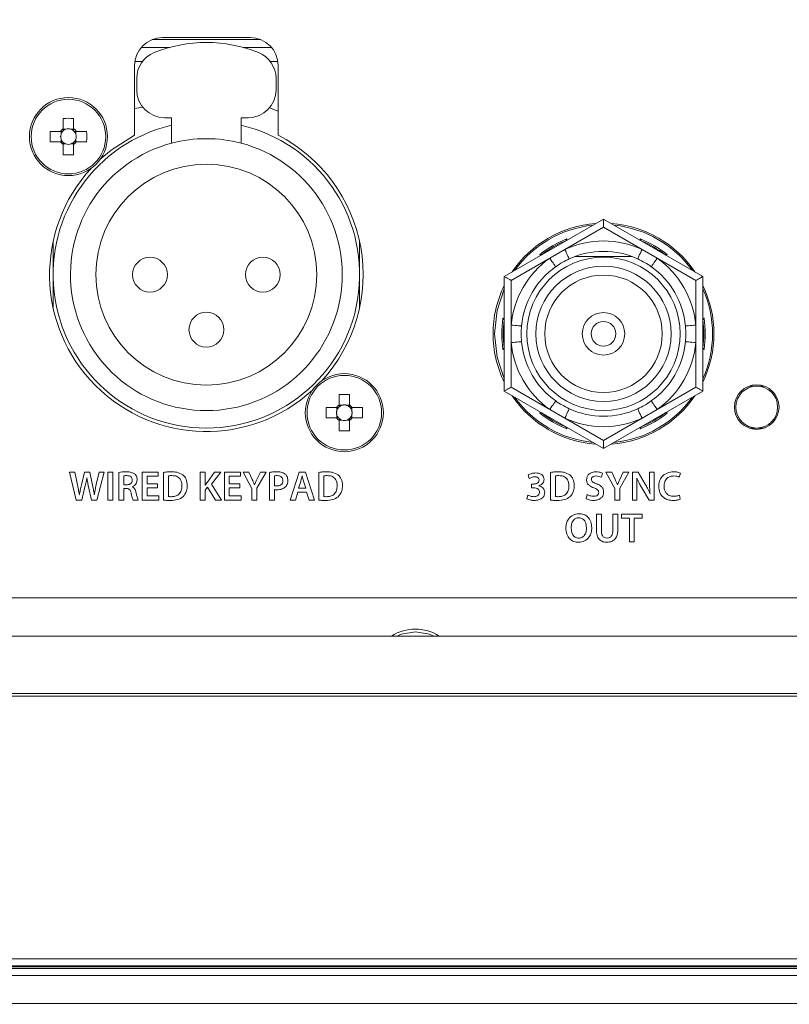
# Model space of a CAD drawing. Header units: millimetres. Extents: x 0 to 1118, y 0 to 864.
# Tile 213 of 248: x 736 to 750, y 656 to 673. Entities that reach past the tile are written whole.
import ezdxf

# ---------------------------------------------------------------- set-up
doc = ezdxf.new("R2010")
doc.units = ezdxf.units.MM
doc.styles.add('SLDTEXTSTYLE3', font='TXT', dxfattribs={"width": 0.605})
doc.dimstyles.new('SLDDIMSTYLE1', dxfattribs={"dimtxt": 3.175, "dimasz": 3.302, "dimexe": 0, "dimexo": 0.0625, "dimgap": 0.79375, "dimtad": 0, "dimtih": 1, "dimtoh": 1, "dimdec": 1, "dimlfac": 4, "dimrnd": 1e-09, "dimzin": 12, "dimdsep": 46, "dimtxsty": 'SLDTEXTSTYLE3', "dimsah": 1, "dimcen": 0.09, "dimadec": 0, "dimazin": 3, "dimtfac": 1, "dimtofl": 0, "dimtmove": 0, "dimatfit": 3, "dimfxl": 1, "dimfrac": 2, "dimtolj": 1, "dimtzin": 12, "dimarcsym": 0})

# ---------------------------------------------------------------- blocks, each defined once
blk = doc.blocks.new('_D_5')
at = {"color": 7, "linetype": 'Continuous', "lineweight": 0}
for p, q in [((797.743, 687.94), (605.248, 687.94)), ((606.848, 687.94), (606.848, 673.176)), ((606.848, 653.54), (606.848, 668.303)), ((690.778, 653.54), (605.248, 653.54))]:
    blk.add_line(p, q, dxfattribs=at)
for points in [[(606.848, 687.94), (606.34, 684.638), (607.356, 684.638)], [(606.848, 653.54), (607.356, 656.842), (606.34, 656.842)]]:
    blk.add_solid(points, dxfattribs=at)
at = {"color": 7, "linetype": 'Continuous', "lineweight": 0, "insert": (601.391, 672.396), "char_height": 3.175, "attachment_point": 1, "style": 'SLDTEXTSTYLE3'}
blk.add_mtext('137.6', dxfattribs=at)

msp = doc.modelspace()

# ---------------------------------------------------------------- linework, layer by layer
at = {"color": 7, "linetype": 'Continuous', "lineweight": 15}
for p, q in [((740.358, 673.169), (738.783, 673.169)), ((738.283, 672.669), (738.283, 671.42)), ((740.858, 671.42), (740.858, 672.669)), ((738.32, 672.436), (738.32, 672.232)), ((740.82, 672.232), (740.82, 672.436)), ((740.704, 671.912), (740.858, 671.849)), ((738.82, 671.732), (738.945, 671.732)), ((738.945, 671.732), (738.945, 671.275)), ((740.195, 671.732), (740.32, 671.732)), ((740.195, 671.732), (740.195, 671.275)), ((737.003, 671.721), (737.003, 671.535)), ((737.188, 671.535), (737.188, 671.721)), ((736.954, 671.487), (736.768, 671.487)), ((736.963, 671.487), (736.963, 671.438)), ((737.051, 671.526), (737.003, 671.526)), ((737.188, 671.526), (737.139, 671.526)), ((737.227, 671.438), (737.227, 671.487)), ((737.422, 671.487), (737.236, 671.487)), ((736.768, 671.302), (736.954, 671.302)), ((736.963, 671.35), (736.963, 671.302)), ((737.003, 671.262), (737.051, 671.262)), ((737.003, 671.253), (737.003, 671.068)), ((737.139, 671.262), (737.188, 671.262)), ((737.188, 671.068), (737.188, 671.253)), ((737.227, 671.302), (737.227, 671.35)), ((737.236, 671.302), (737.422, 671.302)), ((744.913, 668.887), (746.695, 669.916)), ((746.695, 669.916), (748.478, 668.887)), ((746.695, 669.916), (746.695, 669.772)), ((746.695, 669.772), (746.003, 669.372)), ((747.387, 669.372), (746.695, 669.772)), ((736.82, 668.919), (736.82, 669.509)), ((742.32, 669.509), (742.32, 668.919)), ((746.02, 669.527), (746.02, 669.527)), ((747.37, 669.527), (747.37, 669.527)), ((745.587, 669.277), (745.587, 669.277)), ((746.003, 669.372), (745.73, 669.214)), ((747.66, 669.214), (747.387, 669.372)), ((747.803, 669.277), (747.803, 669.277)), ((745.73, 669.214), (745.038, 668.815)), ((747.21, 669.243), (746.18, 669.243)), ((748.353, 668.815), (747.66, 669.214)), ((736.82, 668.33), (736.82, 668.919)), ((742.32, 668.919), (742.32, 668.33)), ((744.913, 666.829), (744.913, 668.887)), ((745.038, 668.815), (745.038, 668.016)), ((748.353, 668.016), (748.353, 668.815)), ((748.478, 668.887), (748.478, 666.829)), ((744.913, 668.108), (744.912, 668.108)), ((748.478, 668.108), (748.478, 668.108)), ((745.038, 668.016), (745.038, 667.7)), ((748.353, 667.7), (748.353, 668.016)), ((745.038, 667.7), (745.038, 666.901)), ((748.353, 666.901), (748.353, 667.7)), ((744.912, 667.608), (744.913, 667.608)), ((748.478, 667.608), (748.478, 667.608)), ((746.695, 665.8), (744.913, 666.829)), ((745.038, 666.901), (745.73, 666.501)), ((748.478, 666.829), (746.695, 665.8)), ((747.66, 666.501), (748.353, 666.901)), ((749.306, 666.919), (749.584, 666.919)), ((741.953, 666.771), (741.953, 666.585)), ((742.138, 666.585), (742.138, 666.771)), ((749.094, 666.736), (749.116, 666.724)), ((749.796, 666.736), (749.774, 666.724)), ((741.904, 666.537), (741.718, 666.537)), ((741.913, 666.537), (741.913, 666.488)), ((742.001, 666.576), (741.953, 666.576)), ((742.138, 666.576), (742.089, 666.576)), ((742.177, 666.488), (742.177, 666.537)), ((742.372, 666.537), (742.186, 666.537)), ((745.587, 666.439), (745.587, 666.439)), ((745.73, 666.501), (746.003, 666.344)), ((747.387, 666.344), (747.66, 666.501)), ((747.803, 666.439), (747.803, 666.439)), ((741.718, 666.352), (741.904, 666.352)), ((741.913, 666.4), (741.913, 666.352)), ((741.953, 666.312), (742.001, 666.312)), ((741.953, 666.303), (741.953, 666.118)), ((742.089, 666.312), (742.138, 666.312)), ((742.138, 666.118), (742.138, 666.303)), ((742.177, 666.352), (742.177, 666.4)), ((742.186, 666.352), (742.372, 666.352)), ((746.003, 666.344), (746.695, 665.944)), ((746.695, 665.944), (747.387, 666.344)), ((749.116, 666.365), (749.094, 666.353)), ((749.796, 666.353), (749.774, 666.365)), ((746.02, 666.189), (746.02, 666.189)), ((747.37, 666.189), (747.37, 666.189)), ((749.306, 666.169), (749.584, 666.169)), ((746.695, 665.944), (746.695, 665.8)), ((737.211, 665.377), (737.114, 665.377)), ((737.114, 665.377), (737.236, 664.877)), ((737.258, 665.148), (737.211, 665.377)), ((737.383, 665.377), (737.329, 665.151)), ((737.478, 665.377), (737.383, 665.377)), ((737.528, 665.147), (737.478, 665.377)), ((737.645, 665.377), (737.593, 665.154)), ((737.604, 664.877), (737.738, 665.377)), ((737.738, 665.377), (737.645, 665.377)), ((737.8, 665.377), (737.8, 664.877)), ((737.889, 665.377), (737.8, 665.377)), ((737.889, 664.877), (737.889, 665.377)), ((737.999, 665.374), (737.999, 664.877)), ((738.705, 665.377), (738.418, 665.377)), ((738.418, 665.377), (738.418, 664.877)), ((738.705, 665.303), (738.705, 665.377)), ((738.802, 665.374), (738.802, 664.877)), ((739.549, 665.377), (739.461, 665.377)), ((739.461, 665.377), (739.461, 664.877)), ((739.549, 665.147), (739.549, 665.377)), ((739.718, 665.377), (739.588, 665.201)), ((739.659, 665.164), (739.831, 665.377)), ((739.831, 665.377), (739.718, 665.377)), ((740.181, 665.377), (739.893, 665.377)), ((739.893, 665.377), (739.893, 664.877)), ((740.181, 665.303), (740.181, 665.377)), ((740.333, 665.377), (740.229, 665.377)), ((740.229, 665.377), (740.387, 665.086)), ((740.393, 665.249), (740.333, 665.377)), ((740.475, 665.088), (740.641, 665.377)), ((740.538, 665.377), (740.478, 665.249)), ((740.641, 665.377), (740.538, 665.377)), ((740.703, 665.374), (740.703, 664.877)), ((741.233, 665.377), (741.073, 664.877)), ((741.349, 665.377), (741.233, 665.377)), ((741.511, 664.877), (741.349, 665.377)), ((741.588, 665.374), (741.588, 664.877)), ((745.745, 665.374), (745.745, 664.877)), ((746.844, 665.377), (746.74, 665.377)), ((746.74, 665.377), (746.898, 665.086)), ((746.904, 665.249), (746.844, 665.377)), ((746.986, 665.088), (747.152, 665.377)), ((747.049, 665.377), (746.989, 665.249)), ((747.152, 665.377), (747.049, 665.377)), ((747.315, 665.377), (747.213, 665.377)), ((747.213, 665.377), (747.213, 664.877)), ((747.444, 665.161), (747.315, 665.377)), ((747.604, 665.377), (747.522, 665.377)), ((747.522, 665.377), (747.522, 665.202)), ((747.604, 664.877), (747.604, 665.377)), ((737.426, 665.275), (737.427, 665.275)), ((738.088, 665.15), (738.088, 665.312)), ((738.506, 665.171), (738.506, 665.303)), ((738.506, 665.303), (738.705, 665.303)), ((738.89, 664.94), (738.89, 665.311)), ((739.981, 665.171), (739.981, 665.303)), ((739.981, 665.303), (740.181, 665.303)), ((740.791, 665.134), (740.791, 665.312)), ((741.225, 665.089), (741.263, 665.212)), ((741.287, 665.309), (741.288, 665.309)), ((741.314, 665.214), (741.353, 665.089)), ((741.676, 664.94), (741.676, 665.311)), ((745.343, 665.329), (745.364, 665.264)), ((745.834, 664.94), (745.834, 665.311)), ((746.658, 665.286), (746.679, 665.359)), ((747.291, 665.268), (747.293, 665.269)), ((748.055, 665.29), (748.075, 665.362)), ((737.335, 664.877), (737.392, 665.112)), ((737.454, 665.115), (737.506, 664.877)), ((738.141, 665.15), (738.088, 665.15)), ((738.088, 664.877), (738.088, 665.084)), ((738.088, 665.084), (738.133, 665.084)), ((738.239, 665.114), (738.239, 665.116)), ((738.694, 665.171), (738.506, 665.171)), ((738.506, 664.952), (738.506, 665.097)), ((738.506, 665.097), (738.694, 665.097)), ((738.694, 665.097), (738.694, 665.171)), ((739.551, 665.147), (739.549, 665.147)), ((739.549, 665.053), (739.593, 665.106)), ((739.549, 664.877), (739.549, 665.053)), ((739.593, 665.106), (739.735, 664.877)), ((739.842, 664.877), (739.659, 665.164)), ((740.169, 665.171), (739.981, 665.171)), ((739.981, 664.952), (739.981, 665.097)), ((739.981, 665.097), (740.169, 665.097)), ((740.169, 665.097), (740.169, 665.171)), ((740.387, 665.086), (740.387, 664.877)), ((740.436, 665.149), (740.434, 665.149)), ((740.475, 664.877), (740.475, 665.088)), ((740.791, 664.877), (740.791, 665.065)), ((741.167, 664.877), (741.21, 665.021)), ((741.21, 665.021), (741.368, 665.021)), ((741.353, 665.089), (741.225, 665.089)), ((741.368, 665.021), (741.414, 664.877)), ((745.444, 665.164), (745.403, 665.164)), ((745.403, 665.164), (745.403, 665.097)), ((745.403, 665.097), (745.445, 665.097)), ((745.535, 665.132), (745.535, 665.134)), ((746.898, 665.086), (746.898, 664.877)), ((746.947, 665.149), (746.945, 665.149)), ((746.986, 664.877), (746.986, 665.088)), ((747.295, 664.877), (747.295, 665.056)), ((747.382, 665.096), (747.513, 664.877)), ((737.236, 664.877), (737.335, 664.877)), ((737.292, 664.972), (737.291, 664.972)), ((737.506, 664.877), (737.604, 664.877)), ((737.56, 664.979), (737.558, 664.979)), ((737.8, 664.877), (737.889, 664.877)), ((737.999, 664.877), (738.088, 664.877)), ((738.254, 664.877), (738.346, 664.877)), ((738.418, 664.877), (738.717, 664.877)), ((738.717, 664.952), (738.506, 664.952)), ((738.717, 664.877), (738.717, 664.952)), ((739.461, 664.877), (739.549, 664.877)), ((739.735, 664.877), (739.842, 664.877)), ((739.893, 664.877), (740.192, 664.877)), ((740.192, 664.952), (739.981, 664.952)), ((740.192, 664.877), (740.192, 664.952)), ((740.387, 664.877), (740.475, 664.877)), ((740.703, 664.877), (740.791, 664.877)), ((741.073, 664.877), (741.167, 664.877)), ((741.414, 664.877), (741.511, 664.877)), ((745.34, 664.968), (745.319, 664.901)), ((746.402, 664.977), (746.382, 664.901)), ((746.898, 664.877), (746.986, 664.877)), ((747.213, 664.877), (747.295, 664.877)), ((747.513, 664.877), (747.604, 664.877)), ((747.53, 664.993), (747.529, 664.993)), ((748.07, 664.892), (748.056, 664.963)), ((746.253, 664.56), (746.253, 664.56)), ((746.255, 664.633), (746.255, 664.633)), ((746.569, 664.627), (746.569, 664.342)), ((746.657, 664.627), (746.569, 664.627)), ((746.657, 664.337), (746.657, 664.627)), ((746.952, 664.627), (746.864, 664.627)), ((746.864, 664.627), (746.864, 664.337)), ((746.952, 664.343), (746.952, 664.627)), ((747.391, 664.627), (747.016, 664.627)), ((747.016, 664.627), (747.016, 664.553)), ((747.016, 664.553), (747.159, 664.553)), ((747.159, 664.553), (747.159, 664.127)), ((747.247, 664.127), (747.247, 664.553)), ((747.247, 664.553), (747.391, 664.553)), ((747.391, 664.553), (747.391, 664.627)), ((747.159, 664.127), (747.247, 664.127)), ((706.945, 663.127), (779.695, 663.127)), ((779.825, 662.44), (706.81, 662.44)), ((706.514, 661.409), (780.121, 661.409)), ((780.121, 661.36), (706.514, 661.36)), ((694.655, 656.65), (900.38, 656.65)), ((900.388, 656.508), (694.647, 656.508)), ((900.38, 656.525), (694.655, 656.525)), ((695.43, 656.477), (899.605, 656.477)), ((695.43, 656.352), (899.605, 656.352)), ((695.43, 655.852), (899.605, 655.852))]:
    msp.add_line(p, q, dxfattribs=at)
at = {"color": 9, "linetype": 'Continuous', "lineweight": 15}
for p, q in [((738.401, 672.993), (738.908, 672.993)), ((740.543, 673.133), (738.597, 673.133)), ((740.232, 672.993), (740.739, 672.993)), ((738.425, 672.743), (738.288, 672.743)), ((740.852, 672.743), (740.715, 672.743)), ((746.035, 669.559), (746.042, 669.539)), ((747.348, 669.539), (747.355, 669.559)), ((745.565, 669.264), (745.552, 669.281)), ((747.838, 669.281), (747.825, 669.264)), ((744.891, 668.137), (744.913, 668.133)), ((748.478, 668.133), (748.499, 668.137)), ((744.913, 667.583), (744.891, 667.579)), ((748.499, 667.579), (748.478, 667.583)), ((745.552, 666.435), (745.565, 666.452)), ((747.825, 666.452), (747.838, 666.435)), ((746.042, 666.177), (746.035, 666.157)), ((747.355, 666.157), (747.348, 666.177))]:
    msp.add_line(p, q, dxfattribs=at)
at = {"color": 7, "linetype": 'Continuous', "lineweight": 15, "flags": 128}
for points in [[(738.428, 671.921), (738.289, 671.898), (738.283, 671.897)], [(738.283, 671.42), (737.861, 671.153), (737.666, 670.989)], [(746.081, 669.202), (746.079, 669.205), (746.075, 669.215), (746.068, 669.231), (746.058, 669.252), (746.046, 669.278), (746.033, 669.307), (746.018, 669.339), (746.003, 669.372)], [(747.309, 669.202), (747.311, 669.205), (747.315, 669.215), (747.322, 669.231), (747.332, 669.252), (747.344, 669.278), (747.357, 669.307), (747.372, 669.339), (747.387, 669.372)], [(745.838, 669.062), (745.836, 669.065), (745.83, 669.073), (745.82, 669.087), (745.806, 669.106), (745.79, 669.13), (745.771, 669.156), (745.751, 669.185), (745.73, 669.214)], [(747.552, 669.062), (747.554, 669.065), (747.56, 669.073), (747.57, 669.087), (747.584, 669.106), (747.6, 669.13), (747.619, 669.156), (747.639, 669.185), (747.66, 669.214)], [(744.913, 668.887), (744.915, 668.886), (744.922, 668.882), (744.934, 668.875), (744.949, 668.866), (744.968, 668.855), (744.99, 668.843), (745.013, 668.829), (745.038, 668.815)], [(748.478, 668.887), (748.476, 668.886), (748.47, 668.883), (748.461, 668.877), (748.448, 668.87), (748.433, 668.861), (748.415, 668.851), (748.395, 668.84), (748.374, 668.827), (748.353, 668.815)], [(745.224, 667.998), (745.221, 667.998), (745.21, 667.999), (745.193, 668.001), (745.17, 668.003), (745.141, 668.006), (745.109, 668.009), (745.074, 668.012), (745.038, 668.016)], [(748.166, 667.998), (748.169, 667.998), (748.18, 667.999), (748.197, 668.001), (748.221, 668.003), (748.249, 668.006), (748.281, 668.009), (748.316, 668.012), (748.353, 668.016)], [(745.038, 667.7), (745.074, 667.704), (745.109, 667.707), (745.141, 667.71), (745.17, 667.713), (745.193, 667.715), (745.21, 667.717), (745.221, 667.718), (745.224, 667.718)], [(748.353, 667.7), (748.316, 667.704), (748.281, 667.707), (748.249, 667.71), (748.221, 667.713), (748.197, 667.715), (748.18, 667.717), (748.169, 667.718), (748.166, 667.718)], [(745.038, 666.901), (745.016, 666.888), (744.995, 666.876), (744.975, 666.865), (744.957, 666.855), (744.942, 666.846), (744.929, 666.839), (744.92, 666.833), (744.914, 666.83), (744.913, 666.829)], [(748.353, 666.901), (748.374, 666.888), (748.395, 666.876), (748.415, 666.865), (748.433, 666.855), (748.448, 666.846), (748.461, 666.839), (748.47, 666.833), (748.476, 666.83), (748.478, 666.829)], [(745.73, 666.501), (745.751, 666.531), (745.771, 666.56), (745.79, 666.586), (745.806, 666.609), (745.82, 666.628), (745.83, 666.643), (745.836, 666.651), (745.838, 666.654)], [(747.66, 666.501), (747.639, 666.531), (747.619, 666.56), (747.6, 666.586), (747.584, 666.609), (747.57, 666.628), (747.56, 666.643), (747.554, 666.651), (747.552, 666.654)], [(746.003, 666.344), (746.018, 666.377), (746.033, 666.409), (746.046, 666.438), (746.058, 666.464), (746.068, 666.485), (746.075, 666.501), (746.079, 666.511), (746.081, 666.514)], [(747.387, 666.344), (747.372, 666.377), (747.357, 666.409), (747.344, 666.438), (747.332, 666.464), (747.322, 666.485), (747.315, 666.501), (747.311, 666.511), (747.309, 666.514)], [(743.32, 662.516), (743.065, 662.471), (742.991, 662.44)], [(743.649, 662.44), (743.575, 662.471), (743.32, 662.516)]]:
    msp.add_lwpolyline(points, dxfattribs=at)
at = {"color": 9, "linetype": 'Continuous', "lineweight": 15, "flags": 128}
for points in [[(744.913, 668.664), (744.785, 668.279), (744.739, 667.858)], [(744.739, 667.858), (744.785, 667.437), (744.913, 667.052)]]:
    msp.add_lwpolyline(points, dxfattribs=at)
at = {"color": 7, "linetype": 'Continuous', "lineweight": 15}
for centre, radius in [((737.095, 671.394), 0.7), ((737.095, 671.394), 0.669), ((739.57, 668.919), 1.981), ((738.558, 668.919), 0.312), ((740.583, 668.919), 0.313), ((746.695, 667.858), 1.375), ((746.695, 667.858), 1.213), ((746.695, 667.858), 1.054), ((739.57, 667.932), 0.312), ((746.695, 667.858), 0.381), ((746.695, 667.858), 0.222), ((742.045, 666.444), 0.7), ((742.045, 666.444), 0.669), ((749.445, 666.544), 0.4), ((749.445, 666.544), 0.375)]:
    msp.add_circle(centre, radius, dxfattribs=at)
for centre, radius, start, end in [((738.783, 672.669), 0.5, 90, 180), ((740.358, 672.669), 0.5, 0, 90), ((739.57, 670.582), 2.5, 67.9757, 112.0243), ((738.82, 672.436), 0.5, 112.0243, 180), ((740.32, 672.436), 0.5, 0, 67.9757), ((738.82, 672.232), 0.5, 180, 270), ((740.32, 672.232), 0.5, 270, 0), ((739.57, 668.919), 2.75, 103.1366, 76.8634), ((737.095, 668.979), 2.743, 88.0678, 91.9322), ((739.51, 671.394), 2.743, 178.0678, 181.9322), ((737.095, 671.394), 0.169, 123.2306, 146.7694), ((737.095, 671.394), 0.139, 161.5698, 198.4302), ((737.095, 671.394), 0.139, 138.2818, 161.5698), ((737.095, 671.394), 0.139, 131.7182, 138.2818), ((737.095, 671.394), 0.139, 108.4302, 131.7182), ((737.095, 671.394), 0.139, 71.5698, 108.4302), ((737.095, 671.394), 0.139, 48.2818, 71.5698), ((737.095, 671.394), 0.169, 33.2306, 56.7694), ((737.095, 671.394), 0.139, 41.7182, 48.2818), ((737.095, 671.394), 0.139, 18.4302, 41.7182), ((737.095, 671.394), 0.139, 341.5698, 18.4302), ((734.677, 671.394), 2.746, 358.0698, 1.9302), ((739.57, 668.919), 2.812, 317.388, 62.7562), ((737.095, 671.394), 0.169, 213.2306, 236.7694), ((737.095, 671.394), 0.139, 198.4302, 221.7182), ((737.095, 671.394), 0.139, 221.7182, 228.2818), ((737.095, 671.394), 0.139, 228.2818, 251.5698), ((737.095, 671.394), 0.139, 251.5698, 288.4302), ((739.57, 668.919), 2.438, 104.8572, 75.1428), ((737.095, 671.394), 0.139, 288.4302, 311.7182), ((737.095, 671.394), 0.169, 303.2306, 326.7694), ((737.095, 671.394), 0.139, 311.7182, 318.2818), ((737.095, 671.394), 0.139, 318.2818, 341.5698), ((739.57, 668.919), 2.438, 75.1428, 104.8572), ((737.095, 673.809), 2.743, 268.0678, 271.9322), ((739.57, 668.919), 2.813, 137.388, 312.612), ((746.695, 667.858), 1.981, 94.1166, 145.8834), ((746.695, 667.858), 1.981, 34.1166, 85.8834), ((746.695, 667.858), 1.825, 111.2137, 128.7863), ((746.695, 667.858), 1.8, 112.0164, 127.9836), ((746.695, 667.858), 1.665, 65.4403, 114.5597), ((746.695, 667.858), 1.825, 51.2137, 68.7863), ((746.695, 667.858), 1.8, 52.0164, 67.9836), ((746.695, 667.858), 1.478, 65.4403, 114.5597), ((746.695, 667.858), 1.665, 125.4403, 174.5597), ((746.695, 667.858), 1.665, 5.4403, 54.5597), ((746.695, 667.858), 1.478, 125.4403, 174.5597), ((746.695, 667.858), 1.478, 5.4403, 54.5597), ((746.695, 667.858), 1.981, 154.1166, 180), ((746.695, 667.858), 1.981, 334.1166, 25.8834), ((746.695, 667.858), 1.825, 171.2137, 188.7863), ((746.695, 667.858), 1.8, 172.0164, 187.9836), ((746.695, 667.858), 1.8, 352.0164, 7.9836), ((746.695, 667.858), 1.825, 351.2137, 8.7863), ((746.695, 667.858), 1.981, 180, 205.8834), ((746.695, 667.858), 1.665, 185.4403, 234.5597), ((746.695, 667.858), 1.478, 185.4403, 234.5597), ((746.695, 667.858), 1.478, 305.4403, 354.5597), ((746.695, 667.858), 1.665, 305.4403, 354.5597), ((742.045, 664.029), 2.743, 88.0678, 91.9322), ((746.695, 667.858), 1.981, 214.1166, 265.8834), ((746.695, 667.858), 1.981, 274.1166, 325.8834), ((744.46, 666.444), 2.743, 178.0674, 181.9326), ((742.045, 666.444), 0.169, 123.2306, 146.7694), ((742.045, 666.444), 0.139, 161.5698, 198.4302), ((742.045, 666.444), 0.139, 138.2818, 161.5698), ((742.045, 666.444), 0.139, 131.7182, 138.2818), ((742.045, 666.444), 0.139, 108.4302, 131.7182), ((742.045, 666.444), 0.139, 71.5698, 108.4302), ((742.045, 666.444), 0.139, 48.2818, 71.5698), ((742.045, 666.444), 0.169, 33.2306, 56.7694), ((742.045, 666.444), 0.139, 41.7182, 48.2818), ((742.045, 666.444), 0.139, 18.4302, 41.7182), ((742.045, 666.444), 0.139, 341.5698, 18.4302), ((739.63, 666.444), 2.743, 358.0674, 1.9326), ((746.695, 667.858), 1.825, 231.2137, 248.7863), ((746.695, 667.858), 1.8, 232.0164, 247.9836), ((746.695, 667.858), 1.477, 245.4403, 294.5597), ((746.695, 667.858), 1.825, 291.2137, 308.7863), ((746.695, 667.858), 1.8, 292.0164, 307.9836), ((742.045, 666.444), 0.169, 213.2306, 236.7694), ((742.045, 666.444), 0.139, 198.4302, 221.7182), ((742.045, 666.444), 0.139, 221.7182, 228.2818), ((742.045, 666.444), 0.139, 228.2818, 251.5698), ((742.045, 666.444), 0.139, 251.5698, 288.4302), ((742.045, 666.444), 0.139, 288.4302, 311.7182), ((742.045, 666.444), 0.169, 303.2306, 326.7694), ((742.045, 666.444), 0.139, 311.7182, 318.2818), ((742.045, 666.444), 0.139, 318.2818, 341.5698), ((746.695, 667.858), 1.665, 245.4403, 294.5597), ((742.045, 668.86), 2.743, 268.0678, 271.9322), ((743.32, 661.771), 0.794, 57.377, 122.623)]:
    msp.add_arc(centre, radius, start, end, dxfattribs=at)
at = {"color": 9, "linetype": 'Continuous', "lineweight": 15}
for start, end in [(95.6692, 144.3308), (35.6692, 84.3308), (335.6692, 24.3308), (215.6692, 264.3308), (275.6692, 324.3308)]:
    msp.add_arc((746.695, 667.858), 1.956, start, end, dxfattribs=at)
at = {"color": 7, "linetype": 'Continuous', "lineweight": 15}
for centre, major_axis, start_param, end_param in [((737.078, 671.394), (0.123, 0), 2.77218, 3.511006), ((737.095, 671.411), (0, 0.123), 5.913772, 6.652598), ((737.112, 671.394), (0.123, 0), 5.913772, 6.652598), ((737.095, 671.377), (0, 0.123), 2.77218, 3.511006), ((742.028, 666.444), (0.123, 0), 2.77218, 3.511006), ((742.045, 666.461), (0, 0.123), 5.913772, 6.652598), ((742.062, 666.444), (0.123, 0), 5.913772, 6.652598), ((742.045, 666.427), (0, 0.123), 2.77218, 3.511006)]:
    msp.add_ellipse(centre, major_axis=major_axis, ratio=0.990116, start_param=start_param, end_param=end_param, dxfattribs=at)
for points, knots in [([(736.991, 671.487), (736.989, 671.487), (736.978, 671.487), (736.965, 671.487), (736.955, 671.487), (736.954, 671.487)], [0, 0, 0, 0, 0.16062, 0.883256, 1, 1, 1, 1]), ([(737.003, 671.535), (737.003, 671.534), (737.003, 671.524), (737.003, 671.512), (737.003, 671.5), (737.003, 671.498)], [0, 0, 0, 0, 0.116744, 0.83938, 1, 1, 1, 1]), ([(737.188, 671.498), (737.188, 671.5), (737.188, 671.512), (737.188, 671.524), (737.188, 671.534), (737.188, 671.535)], [0, 0, 0, 0, 0.16062, 0.883256, 1, 1, 1, 1]), ([(737.236, 671.487), (737.235, 671.487), (737.225, 671.487), (737.213, 671.487), (737.201, 671.487), (737.199, 671.487)], [0, 0, 0, 0, 0.1167442, 0.8393796, 1, 1, 1, 1]), ([(736.954, 671.302), (736.955, 671.302), (736.965, 671.302), (736.978, 671.302), (736.989, 671.302), (736.991, 671.302)], [0, 0, 0, 0, 0.116744, 0.83938, 1, 1, 1, 1]), ([(737.003, 671.29), (737.003, 671.288), (737.003, 671.277), (737.003, 671.264), (737.003, 671.254), (737.003, 671.253)], [0, 0, 0, 0, 0.1606204, 0.8832558, 1, 1, 1, 1]), ([(737.188, 671.253), (737.188, 671.254), (737.188, 671.264), (737.188, 671.277), (737.188, 671.288), (737.188, 671.29)], [0, 0, 0, 0, 0.1167442, 0.8393796, 1, 1, 1, 1]), ([(737.199, 671.302), (737.201, 671.302), (737.213, 671.302), (737.225, 671.302), (737.235, 671.302), (737.236, 671.302)], [0, 0, 0, 0, 0.1606204, 0.8832558, 1, 1, 1, 1]), ([(746.035, 669.559), (746.035, 669.559), (746.033, 669.555), (746.03, 669.548), (746.025, 669.538), (746.022, 669.531), (746.021, 669.527), (746.02, 669.527), (746.02, 669.527)], [0, 0, 0, 0, 0.010492, 0.253305, 0.527689, 0.723694, 0.861484, 1, 1, 1, 1]), ([(747.355, 669.559), (747.355, 669.559), (747.357, 669.555), (747.361, 669.548), (747.365, 669.538), (747.368, 669.531), (747.369, 669.527), (747.37, 669.527), (747.37, 669.527)], [0, 0, 0, 0, 0.010492, 0.253301, 0.527689, 0.723694, 0.861484, 1, 1, 1, 1]), ([(745.552, 669.281), (745.552, 669.281), (745.556, 669.28), (745.564, 669.279), (745.575, 669.278), (745.582, 669.277), (745.586, 669.277), (745.587, 669.277), (745.587, 669.277)], [0, 0, 0, 0, 0.010465, 0.253316, 0.527672, 0.723704, 0.861486, 1, 1, 1, 1]), ([(747.838, 669.281), (747.838, 669.281), (747.834, 669.28), (747.826, 669.279), (747.815, 669.278), (747.808, 669.277), (747.804, 669.277), (747.803, 669.277), (747.803, 669.277)], [0, 0, 0, 0, 0.010465, 0.253307, 0.527674, 0.723699, 0.861482, 1, 1, 1, 1]), ([(746.081, 669.202), (746.041, 669.182), (745.957, 669.142), (745.879, 669.089), (745.838, 669.062)], [0, 0, 0, 0, 0.473305, 1, 1, 1, 1]), ([(747.552, 669.062), (747.515, 669.087), (747.438, 669.139), (747.353, 669.18), (747.309, 669.202)], [0, 0, 0, 0, 0.473305, 1, 1, 1, 1]), ([(744.912, 668.108), (744.912, 668.108), (744.912, 668.109), (744.91, 668.112), (744.905, 668.118), (744.899, 668.127), (744.894, 668.133), (744.892, 668.137), (744.891, 668.137)], [0, 0, 0, 0, 0.13852, 0.276299, 0.472347, 0.746697, 0.989548, 1, 1, 1, 1]), ([(748.499, 668.137), (748.499, 668.137), (748.496, 668.133), (748.491, 668.127), (748.485, 668.118), (748.48, 668.112), (748.478, 668.109), (748.478, 668.108), (748.478, 668.108)], [0, 0, 0, 0, 0.010452, 0.253309, 0.527655, 0.723702, 0.861479, 1, 1, 1, 1]), ([(745.224, 667.998), (745.221, 667.954), (745.214, 667.86), (745.221, 667.767), (745.224, 667.718)], [0, 0, 0, 0, 0.4733031, 1, 1, 1, 1]), ([(748.166, 667.718), (748.169, 667.762), (748.176, 667.855), (748.169, 667.949), (748.166, 667.998)], [0, 0, 0, 0, 0.473303, 1, 1, 1, 1]), ([(744.912, 667.608), (744.912, 667.608), (744.912, 667.607), (744.91, 667.604), (744.905, 667.598), (744.899, 667.589), (744.894, 667.583), (744.892, 667.579), (744.891, 667.579)], [0, 0, 0, 0, 0.138517, 0.276309, 0.472329, 0.746702, 0.989517, 1, 1, 1, 1]), ([(748.499, 667.579), (748.499, 667.579), (748.496, 667.583), (748.491, 667.589), (748.485, 667.598), (748.48, 667.604), (748.478, 667.607), (748.478, 667.608), (748.478, 667.608)], [0, 0, 0, 0, 0.0104834, 0.2533038, 0.5276726, 0.7236925, 0.861482, 1, 1, 1, 1]), ([(745.838, 666.654), (745.875, 666.629), (745.952, 666.577), (746.037, 666.536), (746.081, 666.514)], [0, 0, 0, 0, 0.473304, 1, 1, 1, 1]), ([(747.309, 666.514), (747.349, 666.533), (747.433, 666.574), (747.511, 666.627), (747.552, 666.654)], [0, 0, 0, 0, 0.473301, 1, 1, 1, 1]), ([(741.941, 666.537), (741.939, 666.537), (741.928, 666.537), (741.915, 666.537), (741.905, 666.537), (741.904, 666.537)], [0, 0, 0, 0, 0.16062, 0.883256, 1, 1, 1, 1]), ([(741.953, 666.585), (741.953, 666.584), (741.953, 666.574), (741.953, 666.562), (741.953, 666.55), (741.953, 666.548)], [0, 0, 0, 0, 0.116744, 0.83938, 1, 1, 1, 1]), ([(742.138, 666.548), (742.138, 666.55), (742.138, 666.562), (742.138, 666.574), (742.138, 666.584), (742.138, 666.585)], [0, 0, 0, 0, 0.16062, 0.883256, 1, 1, 1, 1]), ([(742.186, 666.537), (742.185, 666.537), (742.175, 666.537), (742.163, 666.537), (742.151, 666.537), (742.149, 666.537)], [0, 0, 0, 0, 0.116744, 0.83938, 1, 1, 1, 1]), ([(745.587, 666.439), (745.587, 666.439), (745.586, 666.439), (745.582, 666.439), (745.575, 666.438), (745.564, 666.437), (745.556, 666.436), (745.552, 666.435), (745.552, 666.435)], [0, 0, 0, 0, 0.138515, 0.276295, 0.472327, 0.746684, 0.989535, 1, 1, 1, 1]), ([(747.803, 666.439), (747.803, 666.439), (747.804, 666.439), (747.808, 666.439), (747.815, 666.438), (747.826, 666.437), (747.834, 666.436), (747.838, 666.435), (747.838, 666.435)], [0, 0, 0, 0, 0.1385188, 0.2762997, 0.4723255, 0.7466926, 0.9895352, 1, 1, 1, 1]), ([(741.904, 666.352), (741.905, 666.352), (741.915, 666.352), (741.928, 666.352), (741.939, 666.352), (741.941, 666.352)], [0, 0, 0, 0, 0.116744, 0.83938, 1, 1, 1, 1]), ([(741.953, 666.34), (741.953, 666.338), (741.953, 666.327), (741.953, 666.314), (741.953, 666.304), (741.953, 666.303)], [0, 0, 0, 0, 0.1606204, 0.8832558, 1, 1, 1, 1]), ([(742.138, 666.303), (742.138, 666.304), (742.138, 666.314), (742.138, 666.327), (742.138, 666.338), (742.138, 666.34)], [0, 0, 0, 0, 0.1167442, 0.8393796, 1, 1, 1, 1]), ([(742.149, 666.352), (742.151, 666.352), (742.163, 666.352), (742.175, 666.352), (742.185, 666.352), (742.186, 666.352)], [0, 0, 0, 0, 0.16062, 0.883256, 1, 1, 1, 1]), ([(746.02, 666.189), (746.02, 666.189), (746.021, 666.189), (746.022, 666.185), (746.025, 666.178), (746.03, 666.168), (746.033, 666.16), (746.035, 666.157), (746.035, 666.157)], [0, 0, 0, 0, 0.138516, 0.276306, 0.472311, 0.746695, 0.989543, 1, 1, 1, 1]), ([(747.37, 666.189), (747.37, 666.189), (747.369, 666.189), (747.368, 666.185), (747.365, 666.178), (747.361, 666.168), (747.357, 666.16), (747.355, 666.157), (747.355, 666.157)], [0, 0, 0, 0, 0.138516, 0.276306, 0.472311, 0.746699, 0.989543, 1, 1, 1, 1]), ([(738.134, 665.384), (738.109, 665.383), (738.064, 665.383), (738.019, 665.376), (737.999, 665.374)], [0, 0, 0, 0, 0.560033, 1, 1, 1, 1]), ([(738.286, 665.345), (738.259, 665.359), (738.212, 665.384), (738.158, 665.384), (738.134, 665.384)], [0, 0, 0, 0, 0.557322, 1, 1, 1, 1]), ([(738.945, 665.384), (738.918, 665.384), (738.87, 665.383), (738.823, 665.377), (738.802, 665.374)], [0, 0, 0, 0, 0.560026, 1, 1, 1, 1]), ([(739.15, 665.329), (739.114, 665.348), (739.05, 665.382), (738.977, 665.383), (738.945, 665.384)], [0, 0, 0, 0, 0.557899, 1, 1, 1, 1]), ([(740.839, 665.384), (740.813, 665.384), (740.768, 665.383), (740.722, 665.377), (740.703, 665.374)], [0, 0, 0, 0, 0.5601174, 1, 1, 1, 1]), ([(740.984, 665.344), (740.958, 665.358), (740.913, 665.383), (740.862, 665.384), (740.839, 665.384)], [0, 0, 0, 0, 0.55773, 1, 1, 1, 1]), ([(741.731, 665.384), (741.704, 665.384), (741.656, 665.383), (741.608, 665.377), (741.588, 665.374)], [0, 0, 0, 0, 0.560026, 1, 1, 1, 1]), ([(741.935, 665.329), (741.899, 665.348), (741.835, 665.382), (741.763, 665.383), (741.731, 665.384)], [0, 0, 0, 0, 0.557895, 1, 1, 1, 1]), ([(745.888, 665.384), (745.861, 665.384), (745.813, 665.383), (745.766, 665.377), (745.745, 665.374)], [0, 0, 0, 0, 0.56002, 1, 1, 1, 1]), ([(746.093, 665.329), (746.057, 665.348), (745.993, 665.382), (745.92, 665.383), (745.888, 665.384)], [0, 0, 0, 0, 0.557896, 1, 1, 1, 1]), ([(746.563, 665.384), (746.539, 665.382), (746.492, 665.379), (746.433, 665.346), (746.396, 665.296), (746.392, 665.259), (746.39, 665.241)], [0, 0, 0, 0, 0.280832, 0.560177, 0.779991, 1, 1, 1, 1]), ([(746.679, 665.359), (746.658, 665.367), (746.621, 665.382), (746.58, 665.383), (746.563, 665.384)], [0, 0, 0, 0, 0.559274, 1, 1, 1, 1]), ([(747.953, 665.384), (747.914, 665.38), (747.835, 665.373), (747.742, 665.305), (747.694, 665.214), (747.689, 665.152), (747.687, 665.121)], [0, 0, 0, 0, 0.280141, 0.559256, 0.779244, 1, 1, 1, 1]), ([(748.075, 665.362), (748.053, 665.369), (748.013, 665.383), (747.972, 665.384), (747.953, 665.384)], [0, 0, 0, 0, 0.559217, 1, 1, 1, 1]), ([(737.392, 665.112), (737.399, 665.142), (737.412, 665.196), (737.422, 665.251), (737.426, 665.275)], [0, 0, 0, 0, 0.559982, 1, 1, 1, 1]), ([(737.427, 665.275), (737.431, 665.245), (737.438, 665.191), (737.449, 665.138), (737.454, 665.115)], [0, 0, 0, 0, 0.559968, 1, 1, 1, 1]), ([(738.088, 665.312), (738.098, 665.313), (738.116, 665.316), (738.135, 665.316), (738.143, 665.316)], [0, 0, 0, 0, 0.559626, 1, 1, 1, 1]), ([(738.239, 665.234), (738.238, 665.221), (738.235, 665.193), (738.206, 665.165), (738.173, 665.152), (738.152, 665.151), (738.141, 665.15)], [0, 0, 0, 0, 0.279557, 0.558252, 0.778832, 1, 1, 1, 1]), ([(738.143, 665.316), (738.157, 665.315), (738.183, 665.314), (738.218, 665.297), (738.237, 665.266), (738.239, 665.245), (738.239, 665.234)], [0, 0, 0, 0, 0.280928, 0.560109, 0.779441, 1, 1, 1, 1]), ([(738.239, 665.116), (738.253, 665.123), (738.281, 665.137), (738.319, 665.179), (738.324, 665.219), (738.328, 665.243)], [0, 0, 0, 0, 0.280767, 0.561598, 1, 1, 1, 1]), ([(738.328, 665.243), (738.326, 665.265), (738.323, 665.304), (738.297, 665.332), (738.286, 665.345)], [0, 0, 0, 0, 0.560316, 1, 1, 1, 1]), ([(738.89, 665.311), (738.902, 665.313), (738.923, 665.316), (738.944, 665.316), (738.953, 665.316)], [0, 0, 0, 0, 0.559767, 1, 1, 1, 1]), ([(738.953, 665.316), (738.98, 665.314), (739.034, 665.311), (739.099, 665.264), (739.128, 665.2), (739.13, 665.158), (739.131, 665.136)], [0, 0, 0, 0, 0.280532, 0.558949, 0.779068, 1, 1, 1, 1]), ([(739.227, 665.139), (739.224, 665.18), (739.219, 665.252), (739.171, 665.305), (739.15, 665.329)], [0, 0, 0, 0, 0.560358, 1, 1, 1, 1]), ([(739.588, 665.201), (739.581, 665.191), (739.568, 665.173), (739.556, 665.155), (739.551, 665.147)], [0, 0, 0, 0, 0.5599877, 1, 1, 1, 1]), ([(740.434, 665.149), (740.427, 665.168), (740.414, 665.202), (740.399, 665.234), (740.393, 665.249)], [0, 0, 0, 0, 0.559983, 1, 1, 1, 1]), ([(740.478, 665.249), (740.47, 665.23), (740.455, 665.198), (740.442, 665.164), (740.436, 665.149)], [0, 0, 0, 0, 0.560011, 1, 1, 1, 1]), ([(740.791, 665.312), (740.8, 665.313), (740.818, 665.316), (740.835, 665.316), (740.843, 665.316)], [0, 0, 0, 0, 0.559685, 1, 1, 1, 1]), ([(740.943, 665.227), (740.941, 665.211), (740.938, 665.18), (740.908, 665.147), (740.871, 665.132), (740.847, 665.131), (740.835, 665.13)], [0, 0, 0, 0, 0.280016, 0.558319, 0.778876, 1, 1, 1, 1]), ([(740.843, 665.316), (740.857, 665.315), (740.885, 665.314), (740.921, 665.293), (740.94, 665.26), (740.942, 665.238), (740.943, 665.227)], [0, 0, 0, 0, 0.28081, 0.559677, 0.779298, 1, 1, 1, 1]), ([(741.031, 665.231), (741.029, 665.255), (741.025, 665.298), (740.996, 665.33), (740.984, 665.344)], [0, 0, 0, 0, 0.560228, 1, 1, 1, 1]), ([(740.989, 665.113), (741.003, 665.133), (741.028, 665.168), (741.03, 665.212), (741.031, 665.231)], [0, 0, 0, 0, 0.557871, 1, 1, 1, 1]), ([(741.263, 665.212), (741.268, 665.23), (741.276, 665.262), (741.284, 665.295), (741.287, 665.309)], [0, 0, 0, 0, 0.5599884, 1, 1, 1, 1]), ([(741.288, 665.309), (741.293, 665.292), (741.301, 665.26), (741.31, 665.228), (741.314, 665.214)], [0, 0, 0, 0, 0.5600227, 1, 1, 1, 1]), ([(741.676, 665.311), (741.688, 665.313), (741.708, 665.316), (741.729, 665.316), (741.739, 665.316)], [0, 0, 0, 0, 0.559767, 1, 1, 1, 1]), ([(741.739, 665.316), (741.766, 665.314), (741.82, 665.311), (741.884, 665.264), (741.914, 665.2), (741.916, 665.158), (741.917, 665.136)], [0, 0, 0, 0, 0.280535, 0.55895, 0.779068, 1, 1, 1, 1]), ([(742.012, 665.139), (742.009, 665.18), (742.005, 665.252), (741.956, 665.305), (741.935, 665.329)], [0, 0, 0, 0, 0.5603565, 1, 1, 1, 1]), ([(745.482, 665.363), (745.454, 665.362), (745.406, 665.359), (745.362, 665.338), (745.343, 665.329)], [0, 0, 0, 0, 0.560293, 1, 1, 1, 1]), ([(745.364, 665.264), (745.381, 665.274), (745.412, 665.291), (745.447, 665.294), (745.462, 665.296)], [0, 0, 0, 0, 0.559867, 1, 1, 1, 1]), ([(745.539, 665.234), (745.537, 665.221), (745.533, 665.196), (745.494, 665.169), (745.463, 665.166), (745.444, 665.164)], [0, 0, 0, 0, 0.279415, 0.558871, 1, 1, 1, 1]), ([(745.462, 665.296), (745.473, 665.295), (745.494, 665.294), (745.52, 665.28), (745.537, 665.258), (745.539, 665.242), (745.539, 665.234)], [0, 0, 0, 0, 0.280978, 0.55989, 0.779974, 1, 1, 1, 1]), ([(745.628, 665.249), (745.627, 665.262), (745.624, 665.288), (745.603, 665.322), (745.557, 665.357), (745.513, 665.361), (745.482, 665.363)], [0, 0, 0, 0, 0.187035, 0.373921, 0.560973, 1, 1, 1, 1]), ([(745.535, 665.134), (745.549, 665.139), (745.577, 665.15), (745.608, 665.179), (745.625, 665.214), (745.627, 665.237), (745.628, 665.249)], [0, 0, 0, 0, 0.280306, 0.55949, 0.779692, 1, 1, 1, 1]), ([(745.834, 665.311), (745.845, 665.313), (745.866, 665.316), (745.887, 665.316), (745.896, 665.316)], [0, 0, 0, 0, 0.559767, 1, 1, 1, 1]), ([(745.896, 665.316), (745.923, 665.314), (745.977, 665.311), (746.042, 665.264), (746.071, 665.2), (746.073, 665.158), (746.075, 665.136)], [0, 0, 0, 0, 0.280533, 0.558949, 0.779067, 1, 1, 1, 1]), ([(746.17, 665.139), (746.167, 665.18), (746.162, 665.252), (746.114, 665.305), (746.093, 665.329)], [0, 0, 0, 0, 0.560357, 1, 1, 1, 1]), ([(746.39, 665.241), (746.392, 665.221), (746.397, 665.181), (746.447, 665.127), (746.493, 665.108), (746.521, 665.096)], [0, 0, 0, 0, 0.279603, 0.559177, 1, 1, 1, 1]), ([(746.478, 665.249), (746.479, 665.257), (746.481, 665.271), (746.494, 665.288), (746.52, 665.306), (746.544, 665.308), (746.561, 665.309)], [0, 0, 0, 0, 0.186659, 0.373802, 0.560635, 1, 1, 1, 1]), ([(746.574, 665.167), (746.55, 665.176), (746.518, 665.189), (746.482, 665.219), (746.48, 665.239), (746.478, 665.249)], [0, 0, 0, 0, 0.561944, 0.781384, 1, 1, 1, 1]), ([(746.561, 665.309), (746.58, 665.308), (746.614, 665.306), (746.644, 665.292), (746.658, 665.286)], [0, 0, 0, 0, 0.559936, 1, 1, 1, 1]), ([(746.945, 665.149), (746.938, 665.168), (746.925, 665.202), (746.91, 665.234), (746.904, 665.249)], [0, 0, 0, 0, 0.559983, 1, 1, 1, 1]), ([(746.989, 665.249), (746.981, 665.23), (746.966, 665.198), (746.953, 665.164), (746.947, 665.149)], [0, 0, 0, 0, 0.560013, 1, 1, 1, 1]), ([(747.295, 665.056), (747.295, 665.096), (747.295, 665.166), (747.292, 665.237), (747.291, 665.268)], [0, 0, 0, 0, 0.560014, 1, 1, 1, 1]), ([(747.293, 665.269), (747.308, 665.236), (747.336, 665.177), (747.368, 665.121), (747.382, 665.096)], [0, 0, 0, 0, 0.559949, 1, 1, 1, 1]), ([(747.522, 665.202), (747.522, 665.163), (747.523, 665.093), (747.528, 665.024), (747.53, 664.993)], [0, 0, 0, 0, 0.559997, 1, 1, 1, 1]), ([(747.782, 665.125), (747.784, 665.152), (747.788, 665.206), (747.832, 665.271), (747.894, 665.305), (747.936, 665.308), (747.957, 665.309)], [0, 0, 0, 0, 0.280638, 0.559253, 0.779364, 1, 1, 1, 1]), ([(747.957, 665.309), (747.976, 665.308), (748.009, 665.307), (748.041, 665.295), (748.055, 665.29)], [0, 0, 0, 0, 0.5599476, 1, 1, 1, 1]), ([(737.291, 664.972), (737.285, 665.005), (737.275, 665.064), (737.264, 665.122), (737.258, 665.148)], [0, 0, 0, 0, 0.559997, 1, 1, 1, 1]), ([(737.329, 665.151), (737.321, 665.118), (737.308, 665.059), (737.297, 664.999), (737.292, 664.972)], [0, 0, 0, 0, 0.560004, 1, 1, 1, 1]), ([(737.558, 664.979), (737.553, 665.01), (737.545, 665.067), (737.533, 665.123), (737.528, 665.147)], [0, 0, 0, 0, 0.559992, 1, 1, 1, 1]), ([(737.593, 665.154), (737.587, 665.121), (737.574, 665.063), (737.564, 665.004), (737.56, 664.979)], [0, 0, 0, 0, 0.560004, 1, 1, 1, 1]), ([(738.133, 665.084), (738.146, 665.083), (738.172, 665.081), (738.209, 665.049), (738.217, 665.016), (738.221, 664.996)], [0, 0, 0, 0, 0.280809, 0.558879, 1, 1, 1, 1]), ([(738.307, 665.017), (738.301, 665.039), (738.291, 665.07), (738.264, 665.102), (738.248, 665.11), (738.239, 665.114)], [0, 0, 0, 0, 0.55943, 0.779795, 1, 1, 1, 1]), ([(739.131, 665.136), (739.13, 665.107), (739.126, 665.048), (739.08, 664.976), (739.01, 664.942), (738.964, 664.939), (738.941, 664.938)], [0, 0, 0, 0, 0.280841, 0.559177, 0.779171, 1, 1, 1, 1]), ([(739.15, 664.934), (739.175, 664.968), (739.221, 665.03), (739.225, 665.106), (739.227, 665.139)], [0, 0, 0, 0, 0.557971, 1, 1, 1, 1]), ([(740.835, 665.13), (740.826, 665.13), (740.812, 665.13), (740.797, 665.133), (740.791, 665.134)], [0, 0, 0, 0, 0.560111, 1, 1, 1, 1]), ([(740.791, 665.065), (740.799, 665.064), (740.814, 665.062), (740.828, 665.062), (740.835, 665.062)], [0, 0, 0, 0, 0.559931, 1, 1, 1, 1]), ([(740.835, 665.062), (740.866, 665.064), (740.923, 665.066), (740.969, 665.099), (740.989, 665.113)], [0, 0, 0, 0, 0.56092, 1, 1, 1, 1]), ([(741.917, 665.136), (741.915, 665.107), (741.912, 665.048), (741.865, 664.976), (741.796, 664.942), (741.75, 664.939), (741.727, 664.938)], [0, 0, 0, 0, 0.280841, 0.559178, 0.779172, 1, 1, 1, 1]), ([(741.935, 664.934), (741.961, 664.968), (742.007, 665.03), (742.011, 665.106), (742.012, 665.139)], [0, 0, 0, 0, 0.557972, 1, 1, 1, 1]), ([(745.445, 665.097), (745.459, 665.096), (745.486, 665.094), (745.521, 665.077), (745.543, 665.047), (745.545, 665.026), (745.546, 665.015)], [0, 0, 0, 0, 0.280524, 0.560739, 0.779937, 1, 1, 1, 1]), ([(745.641, 665.012), (745.64, 665.028), (745.636, 665.061), (745.608, 665.098), (745.573, 665.123), (745.548, 665.129), (745.535, 665.132)], [0, 0, 0, 0, 0.279932, 0.559144, 0.77952, 1, 1, 1, 1]), ([(746.075, 665.136), (746.073, 665.107), (746.069, 665.048), (746.023, 664.976), (745.953, 664.942), (745.907, 664.939), (745.884, 664.938)], [0, 0, 0, 0, 0.280841, 0.55918, 0.779171, 1, 1, 1, 1]), ([(746.093, 664.934), (746.119, 664.968), (746.165, 665.03), (746.168, 665.106), (746.17, 665.139)], [0, 0, 0, 0, 0.5579716, 1, 1, 1, 1]), ([(746.521, 665.096), (746.544, 665.087), (746.576, 665.075), (746.607, 665.042), (746.609, 665.023), (746.61, 665.013)], [0, 0, 0, 0, 0.560718, 0.780429, 1, 1, 1, 1]), ([(746.698, 665.02), (746.696, 665.039), (746.693, 665.078), (746.648, 665.135), (746.602, 665.155), (746.574, 665.167)], [0, 0, 0, 0, 0.279922, 0.559355, 1, 1, 1, 1]), ([(747.529, 664.993), (747.514, 665.025), (747.489, 665.083), (747.458, 665.137), (747.444, 665.161)], [0, 0, 0, 0, 0.559959, 1, 1, 1, 1]), ([(747.687, 665.121), (747.69, 665.083), (747.697, 665.007), (747.764, 664.919), (747.853, 664.876), (747.912, 664.872), (747.941, 664.87)], [0, 0, 0, 0, 0.280225, 0.559007, 0.779135, 1, 1, 1, 1]), ([(747.956, 664.945), (747.93, 664.947), (747.876, 664.952), (747.815, 665), (747.786, 665.063), (747.783, 665.104), (747.782, 665.125)], [0, 0, 0, 0, 0.280259, 0.558779, 0.779053, 1, 1, 1, 1]), ([(738.221, 664.996), (738.226, 664.973), (738.235, 664.933), (738.248, 664.894), (738.254, 664.877)], [0, 0, 0, 0, 0.560248, 1, 1, 1, 1]), ([(738.346, 664.877), (738.338, 664.903), (738.323, 664.949), (738.312, 664.996), (738.307, 665.017)], [0, 0, 0, 0, 0.559622, 1, 1, 1, 1]), ([(738.802, 664.877), (738.824, 664.874), (738.865, 664.871), (738.905, 664.87), (738.923, 664.87)], [0, 0, 0, 0, 0.559915, 1, 1, 1, 1]), ([(738.941, 664.938), (738.932, 664.938), (738.915, 664.938), (738.898, 664.939), (738.89, 664.94)], [0, 0, 0, 0, 0.560101, 1, 1, 1, 1]), ([(738.923, 664.87), (738.968, 664.872), (739.05, 664.874), (739.119, 664.916), (739.15, 664.934)], [0, 0, 0, 0, 0.5610936, 1, 1, 1, 1]), ([(741.588, 664.877), (741.61, 664.874), (741.65, 664.871), (741.69, 664.87), (741.708, 664.87)], [0, 0, 0, 0, 0.559923, 1, 1, 1, 1]), ([(741.727, 664.938), (741.717, 664.938), (741.7, 664.938), (741.683, 664.939), (741.676, 664.94)], [0, 0, 0, 0, 0.560101, 1, 1, 1, 1]), ([(741.708, 664.87), (741.754, 664.872), (741.835, 664.874), (741.905, 664.916), (741.935, 664.934)], [0, 0, 0, 0, 0.561097, 1, 1, 1, 1]), ([(745.319, 664.901), (745.343, 664.891), (745.386, 664.873), (745.433, 664.871), (745.454, 664.87)], [0, 0, 0, 0, 0.559082, 1, 1, 1, 1]), ([(745.449, 664.938), (745.428, 664.94), (745.39, 664.943), (745.355, 664.96), (745.34, 664.968)], [0, 0, 0, 0, 0.559682, 1, 1, 1, 1]), ([(745.546, 665.015), (745.545, 665.002), (745.541, 664.976), (745.504, 664.942), (745.47, 664.94), (745.449, 664.938)], [0, 0, 0, 0, 0.279342, 0.559297, 1, 1, 1, 1]), ([(745.454, 664.87), (745.478, 664.872), (745.528, 664.875), (745.591, 664.904), (745.634, 664.954), (745.639, 664.992), (745.641, 665.012)], [0, 0, 0, 0, 0.281114, 0.560772, 0.780393, 1, 1, 1, 1]), ([(745.745, 664.877), (745.768, 664.874), (745.808, 664.871), (745.848, 664.87), (745.866, 664.87)], [0, 0, 0, 0, 0.559919, 1, 1, 1, 1]), ([(745.884, 664.938), (745.875, 664.938), (745.858, 664.938), (745.841, 664.939), (745.834, 664.94)], [0, 0, 0, 0, 0.560101, 1, 1, 1, 1]), ([(745.866, 664.87), (745.911, 664.872), (745.993, 664.874), (746.062, 664.916), (746.093, 664.934)], [0, 0, 0, 0, 0.561095, 1, 1, 1, 1]), ([(746.382, 664.901), (746.406, 664.891), (746.448, 664.873), (746.493, 664.871), (746.513, 664.87)], [0, 0, 0, 0, 0.559244, 1, 1, 1, 1]), ([(746.519, 664.945), (746.496, 664.947), (746.455, 664.95), (746.418, 664.968), (746.402, 664.977)], [0, 0, 0, 0, 0.559752, 1, 1, 1, 1]), ([(746.513, 664.87), (746.538, 664.872), (746.588, 664.875), (746.652, 664.907), (746.692, 664.961), (746.696, 665), (746.698, 665.02)], [0, 0, 0, 0, 0.28109, 0.560176, 0.780101, 1, 1, 1, 1]), ([(746.61, 665.013), (746.609, 665.005), (746.608, 664.989), (746.594, 664.969), (746.565, 664.948), (746.538, 664.946), (746.519, 664.945)], [0, 0, 0, 0, 0.187002, 0.373646, 0.560629, 1, 1, 1, 1]), ([(747.941, 664.87), (747.966, 664.871), (748.01, 664.872), (748.052, 664.886), (748.07, 664.892)], [0, 0, 0, 0, 0.560506, 1, 1, 1, 1]), ([(748.056, 664.963), (748.037, 664.957), (748.005, 664.946), (747.971, 664.945), (747.956, 664.945)], [0, 0, 0, 0, 0.55943, 1, 1, 1, 1]), ([(746.255, 664.633), (746.218, 664.629), (746.144, 664.62), (746.065, 664.547), (746.026, 664.46), (746.022, 664.402), (746.02, 664.373)], [0, 0, 0, 0, 0.279674, 0.558643, 0.779059, 1, 1, 1, 1]), ([(746.115, 664.375), (746.116, 664.399), (746.119, 664.447), (746.147, 664.51), (746.196, 664.553), (746.234, 664.558), (746.253, 664.56)], [0, 0, 0, 0, 0.280913, 0.560975, 0.780155, 1, 1, 1, 1]), ([(746.253, 664.56), (746.277, 664.556), (746.325, 664.548), (746.38, 664.476), (746.386, 664.416), (746.39, 664.379)], [0, 0, 0, 0, 0.279702, 0.559461, 1, 1, 1, 1]), ([(746.485, 664.382), (746.482, 664.418), (746.476, 664.489), (746.42, 664.577), (746.34, 664.626), (746.283, 664.631), (746.255, 664.633)], [0, 0, 0, 0, 0.280331, 0.55967, 0.77947, 1, 1, 1, 1]), ([(746.02, 664.373), (746.023, 664.338), (746.029, 664.266), (746.084, 664.179), (746.164, 664.129), (746.22, 664.123), (746.248, 664.121)], [0, 0, 0, 0, 0.280451, 0.559833, 0.779582, 1, 1, 1, 1]), ([(746.253, 664.194), (746.229, 664.198), (746.181, 664.206), (746.125, 664.277), (746.119, 664.338), (746.115, 664.375)], [0, 0, 0, 0, 0.279561, 0.559488, 1, 1, 1, 1]), ([(746.248, 664.121), (746.285, 664.125), (746.36, 664.133), (746.442, 664.205), (746.48, 664.295), (746.483, 664.353), (746.485, 664.382)], [0, 0, 0, 0, 0.279706, 0.558606, 0.778974, 1, 1, 1, 1]), ([(746.39, 664.379), (746.389, 664.355), (746.386, 664.307), (746.358, 664.244), (746.31, 664.201), (746.272, 664.197), (746.253, 664.194)], [0, 0, 0, 0, 0.280939, 0.560979, 0.78026, 1, 1, 1, 1]), ([(746.569, 664.342), (746.57, 664.311), (746.573, 664.25), (746.612, 664.169), (746.683, 664.125), (746.731, 664.122), (746.756, 664.121)], [0, 0, 0, 0, 0.28125, 0.559873, 0.779481, 1, 1, 1, 1]), ([(746.759, 664.194), (746.742, 664.196), (746.717, 664.199), (746.691, 664.22), (746.661, 664.26), (746.659, 664.303), (746.657, 664.337)], [0, 0, 0, 0, 0.2492638, 0.3749457, 0.500745, 1, 1, 1, 1]), ([(746.756, 664.121), (746.788, 664.123), (746.851, 664.129), (746.922, 664.191), (746.948, 664.269), (746.951, 664.318), (746.952, 664.343)], [0, 0, 0, 0, 0.279979, 0.558113, 0.778683, 1, 1, 1, 1]), ([(746.864, 664.337), (746.862, 664.302), (746.859, 664.259), (746.828, 664.219), (746.801, 664.199), (746.776, 664.196), (746.759, 664.194)], [0, 0, 0, 0, 0.49886, 0.624639, 0.750331, 1, 1, 1, 1])]:
    msp.add_open_spline(points, degree=3, knots=knots, dxfattribs=at)

# ---------------------------------------------------------------- dimensions: what is measured, and where the dimension line sits
at = {"color": 7, "linetype": 'Continuous', "lineweight": 0}
dim = msp.add_linear_dim(base=(606.848, 653.54), p1=(799.343, 687.94), p2=(692.378, 653.54), angle=90, dimstyle='SLDDIMSTYLE1', dxfattribs=at)
dim.commit()
dim.dimension.update_dxf_attribs({"geometry": '_D_5', "text_midpoint": (606.848, 670.74), "dimtype": 160})

doc.saveas('drawing.dxf')
